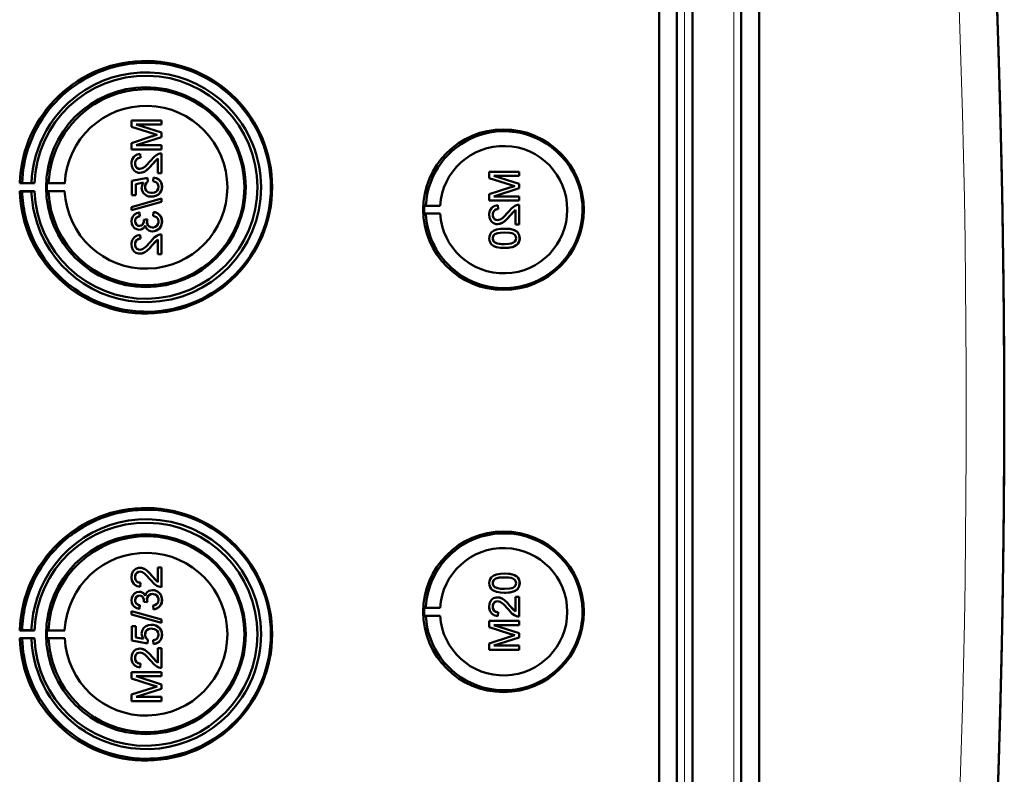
# Model space of a CAD drawing. Extents: x -2065 to 2446, y -2124 to 856.
# Tile 17 of 59: x 641 to 768, y -1603 to -1506. Entities that reach past the tile are written whole.
import ezdxf

# ---------------------------------------------------------------- set-up
doc = ezdxf.new("R2010")
doc.units = 0

msp = doc.modelspace()

# ---------------------------------------------------------------- linework, layer by layer
at = {"color": 7, "lineweight": 50}
for p, q in [((723.27, -1730.5), (723.27, -1382.47)), ((725.57, -1382.45), (725.57, -1730.51)), ((727.57, -1382.45), (727.57, -1730.51)), ((733.81, -1730.51), (733.81, -1382.45)), ((736.1, -1730.49), (736.1, -1382.48)), ((727.56, -1397.45), (727.56, -1710.24)), ((659.45, -1519.24), (655.59, -1519.24)), ((655.59, -1520.06), (655.59, -1519.24)), ((659.45, -1519.24), (659.45, -1519.24)), ((659.45, -1519.24), (659.45, -1519.78)), ((659.45, -1519.24), (659.45, -1519.78)), ((655.59, -1520.06), (658.3, -1520.92)), ((659.45, -1520.81), (656.19, -1519.78)), ((659.45, -1520.81), (656.19, -1519.78)), ((656.19, -1519.78), (659.45, -1519.78)), ((659.45, -1519.78), (659.45, -1519.78)), ((659.45, -1520.81), (659.45, -1520.81)), ((659.45, -1520.81), (659.45, -1521.37)), ((659.45, -1520.81), (659.45, -1521.37)), ((658.25, -1521.28), (655.59, -1522.14)), ((655.59, -1522.95), (655.59, -1522.14)), ((656.19, -1522.4), (659.45, -1521.37)), ((656.19, -1522.4), (659.45, -1521.37)), ((659.45, -1521.37), (659.45, -1521.37)), ((655.59, -1522.95), (659.45, -1522.95)), ((659.45, -1522.4), (656.19, -1522.4)), ((659.45, -1522.4), (659.45, -1522.4)), ((659.45, -1522.4), (659.45, -1522.95)), ((659.45, -1522.4), (659.45, -1522.95)), ((659.45, -1522.95), (659.45, -1522.95)), ((659.45, -1523.49), (659.45, -1523.49)), ((659.45, -1523.49), (659.45, -1526.01)), ((659.45, -1523.49), (659.45, -1526.01)), ((656.04, -1524.76), (656.05, -1524.76)), ((656.68, -1523.54), (656.69, -1523.54)), ((656.73, -1524.03), (656.68, -1523.54)), ((656.74, -1524.03), (656.69, -1523.54)), ((656.73, -1524.03), (656.74, -1524.03)), ((658.25, -1524.89), (658.95, -1524.13)), ((658.95, -1526.01), (658.95, -1524.12)), ((656.66, -1525.96), (656.67, -1525.96)), ((658.24, -1524.89), (658.25, -1524.89)), ((658.95, -1526.01), (659.45, -1526.01)), ((659.45, -1526.01), (659.45, -1526.01)), ((705.34, -1525.82), (701.48, -1525.82)), ((701.48, -1526.64), (701.48, -1525.82)), ((705.34, -1525.82), (705.34, -1525.82)), ((705.34, -1525.82), (705.34, -1526.36)), ((705.34, -1525.82), (705.34, -1526.36)), ((641.54, -1527.26), (641.24, -1527.31)), ((641.24, -1527.31), (643.12, -1527.31)), ((642.74, -1527.28), (641.54, -1527.26)), ((643.12, -1527.31), (642.74, -1527.28)), ((644.94, -1527.28), (644.73, -1527.31)), ((644.73, -1527.31), (647.01, -1527.31)), ((647.01, -1527.31), (644.94, -1527.28)), ((657.62, -1526.6), (655.64, -1527)), ((655.64, -1528.82), (655.64, -1527)), ((656.14, -1527.4), (657.14, -1527.2)), ((656.15, -1527.4), (657.14, -1527.2)), ((657.62, -1526.6), (657.63, -1526.6)), ((657.67, -1527.09), (657.62, -1526.6)), ((657.68, -1527.09), (657.63, -1526.6)), ((657.67, -1527.09), (657.68, -1527.09)), ((658.41, -1526.55), (658.36, -1527.05)), ((658.41, -1526.55), (658.42, -1526.55)), ((701.48, -1526.64), (704.19, -1527.5)), ((705.34, -1527.39), (702.08, -1526.36)), ((705.34, -1527.39), (702.08, -1526.36)), ((702.08, -1526.36), (705.34, -1526.36)), ((705.34, -1526.36), (705.34, -1526.36)), ((641.54, -1528.36), (641.24, -1528.31)), ((641.24, -1528.31), (643.12, -1528.31)), ((642.74, -1528.34), (641.54, -1528.36)), ((643.12, -1528.31), (642.74, -1528.34)), ((644.94, -1528.34), (644.73, -1528.31)), ((644.73, -1528.31), (647.01, -1528.31)), ((647.01, -1528.31), (644.94, -1528.34)), ((656.14, -1527.4), (656.15, -1527.4)), ((656.14, -1527.4), (656.14, -1528.82)), ((656.15, -1527.4), (656.15, -1528.82)), ((657.32, -1527.75), (657.33, -1527.75)), ((659.49, -1527.75), (659.5, -1527.75)), ((704.14, -1527.86), (701.48, -1528.72)), ((702.08, -1528.98), (705.34, -1527.95)), ((702.08, -1528.98), (705.34, -1527.95)), ((705.34, -1527.39), (705.34, -1527.39)), ((705.34, -1527.39), (705.34, -1527.95)), ((705.34, -1527.39), (705.34, -1527.95)), ((705.34, -1527.95), (705.34, -1527.95)), ((659.45, -1529.27), (655.59, -1530.35)), ((655.59, -1530.76), (659.45, -1529.68)), ((655.6, -1530.76), (659.45, -1529.68)), ((655.64, -1528.82), (656.14, -1528.82)), ((656.14, -1528.82), (656.15, -1528.82)), ((658.12, -1529.02), (658.13, -1529.02)), ((659.03, -1528.73), (659.04, -1528.73)), ((659.45, -1529.27), (659.45, -1529.27)), ((659.45, -1529.27), (659.45, -1529.68)), ((659.45, -1529.27), (659.45, -1529.68)), ((659.45, -1529.68), (659.45, -1529.68)), ((701.48, -1529.53), (701.48, -1528.72)), ((701.48, -1529.53), (705.34, -1529.53)), ((705.34, -1528.98), (702.08, -1528.98)), ((705.34, -1528.98), (705.34, -1528.98)), ((705.34, -1528.98), (705.34, -1529.53)), ((705.34, -1528.98), (705.34, -1529.53)), ((705.34, -1529.53), (705.34, -1529.53)), ((655.59, -1530.76), (655.59, -1530.35)), ((655.59, -1530.76), (655.6, -1530.76)), ((656.58, -1531.05), (656.59, -1531.05)), ((656.63, -1531.54), (656.58, -1531.05)), ((656.64, -1531.54), (656.59, -1531.05)), ((658.41, -1531), (658.36, -1531.49)), ((658.41, -1531), (658.42, -1531)), ((693.14, -1530.19), (693.34, -1530.16)), ((693.14, -1530.19), (695.18, -1530.19)), ((693.34, -1530.16), (695.18, -1530.19)), ((702.57, -1530.12), (702.58, -1530.12)), ((702.62, -1530.61), (702.57, -1530.12)), ((702.63, -1530.61), (702.58, -1530.12)), ((702.62, -1530.61), (702.63, -1530.61)), ((704.13, -1531.47), (704.84, -1530.71)), ((704.84, -1532.59), (704.84, -1530.7)), ((705.34, -1530.07), (705.34, -1530.07)), ((705.34, -1530.07), (705.34, -1532.59)), ((705.34, -1530.07), (705.34, -1532.59)), ((656.04, -1532.19), (656.05, -1532.19)), ((656.63, -1531.54), (656.64, -1531.54)), ((657.62, -1531.93), (657.17, -1531.98)), ((657.17, -1531.98), (657.18, -1532.05)), ((657.57, -1532.25), (657.57, -1532.25)), ((657.62, -1531.93), (657.63, -1531.93)), ((659.49, -1532.19), (659.5, -1532.19)), ((693.14, -1531.19), (693.34, -1531.22)), ((693.14, -1531.19), (695.18, -1531.19)), ((693.34, -1531.22), (695.18, -1531.19)), ((701.93, -1531.34), (701.94, -1531.34)), ((704.13, -1531.47), (704.13, -1531.47)), ((656.57, -1533.27), (656.58, -1533.27)), ((658.29, -1533.47), (658.29, -1533.47)), ((702.55, -1532.54), (702.55, -1532.54)), ((703.44, -1533.13), (703.44, -1533.13)), ((704.84, -1532.59), (705.34, -1532.59)), ((705.01, -1533.51), (705.02, -1533.51)), ((705.34, -1532.59), (705.34, -1532.59)), ((656.68, -1533.91), (656.69, -1533.91)), ((656.73, -1534.4), (656.68, -1533.91)), ((656.74, -1534.4), (656.69, -1533.91)), ((656.73, -1534.4), (656.74, -1534.4)), ((658.25, -1535.26), (658.95, -1534.5)), ((658.95, -1536.38), (658.95, -1534.5)), ((659.45, -1533.86), (659.45, -1533.86)), ((659.45, -1533.86), (659.45, -1536.38)), ((659.45, -1533.86), (659.45, -1536.38)), ((701.93, -1534.36), (701.94, -1534.36)), ((702.19, -1533.85), (702.2, -1533.85)), ((705.38, -1534.37), (705.39, -1534.37)), ((656.04, -1535.13), (656.05, -1535.13)), ((658.24, -1535.26), (658.25, -1535.26)), ((703.44, -1535.6), (703.44, -1535.6)), ((656.66, -1536.33), (656.67, -1536.33)), ((658.95, -1536.38), (659.45, -1536.38)), ((659.45, -1536.38), (659.45, -1536.38)), ((656.04, -1577.83), (656.05, -1577.83)), ((656.66, -1576.64), (656.67, -1576.64)), ((658.24, -1577.7), (658.25, -1577.7)), ((658.25, -1577.7), (658.95, -1578.47)), ((658.95, -1576.59), (659.45, -1576.59)), ((658.95, -1578.47), (658.95, -1576.59)), ((659.45, -1576.59), (659.45, -1579.11)), ((659.45, -1576.59), (659.45, -1579.11)), ((659.45, -1576.59), (659.45, -1576.59)), ((703.44, -1577.37), (703.44, -1577.37)), ((656.73, -1578.56), (656.68, -1579.06)), ((656.68, -1579.06), (656.69, -1579.06)), ((656.74, -1578.56), (656.69, -1579.06)), ((656.73, -1578.56), (656.74, -1578.56)), ((659.45, -1579.11), (659.45, -1579.11)), ((701.93, -1578.61), (701.94, -1578.61)), ((705.38, -1578.6), (705.39, -1578.6)), ((656.57, -1579.7), (656.58, -1579.7)), ((658.29, -1579.5), (658.29, -1579.5)), ((702.19, -1579.12), (702.2, -1579.12)), ((703.44, -1579.84), (703.44, -1579.84)), ((705.01, -1579.46), (705.02, -1579.46)), ((656.04, -1580.78), (656.05, -1580.78)), ((656.63, -1581.43), (656.58, -1581.92)), ((656.64, -1581.43), (656.59, -1581.92)), ((656.63, -1581.43), (656.64, -1581.43)), ((657.17, -1580.99), (657.18, -1580.91)), ((657.62, -1581.04), (657.17, -1580.99)), ((657.57, -1580.72), (657.57, -1580.72)), ((657.62, -1581.04), (657.63, -1581.04)), ((658.41, -1581.97), (658.36, -1581.48)), ((659.49, -1580.77), (659.5, -1580.77)), ((701.93, -1581.62), (701.94, -1581.62)), ((702.55, -1580.43), (702.55, -1580.43)), ((704.13, -1581.5), (704.84, -1582.26)), ((704.13, -1581.5), (704.13, -1581.5)), ((704.84, -1580.38), (705.34, -1580.38)), ((704.84, -1582.26), (704.84, -1580.38)), ((705.34, -1580.38), (705.34, -1582.9)), ((705.34, -1580.38), (705.34, -1582.9)), ((705.34, -1580.38), (705.34, -1580.38)), ((655.59, -1582.2), (659.45, -1583.29)), ((655.59, -1582.61), (655.59, -1582.2)), ((655.59, -1582.2), (655.6, -1582.2)), ((659.45, -1583.7), (655.59, -1582.61)), ((655.6, -1582.2), (659.45, -1583.29)), ((656.58, -1581.92), (656.59, -1581.92)), ((658.41, -1581.97), (658.42, -1581.97)), ((693.14, -1581.78), (693.34, -1581.75)), ((693.14, -1581.78), (695.18, -1581.78)), ((693.14, -1582.78), (693.34, -1582.81)), ((693.14, -1582.78), (695.18, -1582.78)), ((693.34, -1581.75), (695.18, -1581.78)), ((693.34, -1582.81), (695.18, -1582.78)), ((702.62, -1582.35), (702.57, -1582.85)), ((702.57, -1582.85), (702.58, -1582.85)), ((702.63, -1582.35), (702.58, -1582.85)), ((702.62, -1582.35), (702.63, -1582.35)), ((705.34, -1582.9), (705.34, -1582.9)), ((655.64, -1584.14), (656.14, -1584.14)), ((655.64, -1585.97), (655.64, -1584.14)), ((656.14, -1584.14), (656.14, -1585.57)), ((656.14, -1584.14), (656.15, -1584.14)), ((656.15, -1584.14), (656.15, -1585.57)), ((658.12, -1583.95), (658.13, -1583.95)), ((659.45, -1583.29), (659.45, -1583.7)), ((659.45, -1583.29), (659.45, -1583.7)), ((659.45, -1583.29), (659.45, -1583.29)), ((659.45, -1583.7), (659.45, -1583.7)), ((701.48, -1583.44), (705.34, -1583.44)), ((701.48, -1584.25), (701.48, -1583.44)), ((702.08, -1583.98), (705.34, -1585.01)), ((702.08, -1583.98), (705.34, -1585.01)), ((705.34, -1583.98), (702.08, -1583.98)), ((705.34, -1583.44), (705.34, -1583.98)), ((705.34, -1583.44), (705.34, -1583.98)), ((705.34, -1583.44), (705.34, -1583.44)), ((705.34, -1583.98), (705.34, -1583.98)), ((641.54, -1584.61), (641.24, -1584.66)), ((641.24, -1584.66), (643.12, -1584.66)), ((642.74, -1584.63), (641.54, -1584.61)), ((643.12, -1584.66), (642.74, -1584.63)), ((644.94, -1584.62), (644.73, -1584.66)), ((644.73, -1584.66), (647.01, -1584.66)), ((647.01, -1584.66), (644.94, -1584.62)), ((657.32, -1585.21), (657.33, -1585.21)), ((659.03, -1584.24), (659.04, -1584.24)), ((659.49, -1585.22), (659.5, -1585.22)), ((704.14, -1585.1), (701.48, -1584.25)), ((705.34, -1585.01), (705.34, -1585.58)), ((705.34, -1585.01), (705.34, -1585.58)), ((705.34, -1585.01), (705.34, -1585.01)), ((641.54, -1585.7), (641.24, -1585.66)), ((641.24, -1585.66), (643.12, -1585.66)), ((642.74, -1585.68), (641.54, -1585.7)), ((643.12, -1585.66), (642.74, -1585.68)), ((644.94, -1585.69), (644.73, -1585.66)), ((644.73, -1585.66), (647.01, -1585.66)), ((647.01, -1585.66), (644.94, -1585.69)), ((657.62, -1586.37), (655.64, -1585.97)), ((656.14, -1585.57), (657.14, -1585.76)), ((656.14, -1585.57), (656.15, -1585.57)), ((656.15, -1585.57), (657.14, -1585.76)), ((657.67, -1585.87), (657.62, -1586.37)), ((657.62, -1586.37), (657.63, -1586.37)), ((657.68, -1585.87), (657.63, -1586.37)), ((657.67, -1585.87), (657.68, -1585.87)), ((658.41, -1586.42), (658.36, -1585.92)), ((658.41, -1586.42), (658.42, -1586.42)), ((701.48, -1586.33), (704.19, -1585.47)), ((701.48, -1587.15), (701.48, -1586.33)), ((705.34, -1585.58), (702.08, -1586.6)), ((705.34, -1585.58), (702.08, -1586.6)), ((702.08, -1586.6), (705.34, -1586.6)), ((705.34, -1585.58), (705.34, -1585.58)), ((705.34, -1586.6), (705.34, -1587.15)), ((705.34, -1586.6), (705.34, -1587.15)), ((705.34, -1586.6), (705.34, -1586.6)), ((656.66, -1587.01), (656.67, -1587.01)), ((658.95, -1588.84), (658.95, -1586.96)), ((658.95, -1586.96), (659.45, -1586.96)), ((659.45, -1586.96), (659.45, -1589.48)), ((659.45, -1586.96), (659.45, -1589.48)), ((659.45, -1586.96), (659.45, -1586.96)), ((705.34, -1587.15), (701.48, -1587.15)), ((705.34, -1587.15), (705.34, -1587.15)), ((656.04, -1588.2), (656.05, -1588.2)), ((656.73, -1588.93), (656.68, -1589.43)), ((656.74, -1588.93), (656.69, -1589.43)), ((656.73, -1588.93), (656.74, -1588.93)), ((658.24, -1588.08), (658.25, -1588.08)), ((658.25, -1588.08), (658.95, -1588.84)), ((655.59, -1590.02), (659.45, -1590.02)), ((655.59, -1590.83), (655.59, -1590.02)), ((656.68, -1589.43), (656.69, -1589.43)), ((659.45, -1589.48), (659.45, -1589.48)), ((659.45, -1590.02), (659.45, -1590.56)), ((659.45, -1590.02), (659.45, -1590.56)), ((659.45, -1590.02), (659.45, -1590.02)), ((658.25, -1591.68), (655.59, -1590.83)), ((656.19, -1590.56), (659.45, -1591.59)), ((656.19, -1590.56), (659.45, -1591.59)), ((659.45, -1590.56), (656.19, -1590.56)), ((659.45, -1590.56), (659.45, -1590.56)), ((659.45, -1591.59), (659.45, -1592.16)), ((659.45, -1591.59), (659.45, -1592.16)), ((659.45, -1591.59), (659.45, -1591.59)), ((655.59, -1592.91), (658.3, -1592.05)), ((655.59, -1593.73), (655.59, -1592.91)), ((659.45, -1592.16), (656.19, -1593.18)), ((659.45, -1592.16), (656.19, -1593.18)), ((659.45, -1592.16), (659.45, -1592.16)), ((659.45, -1593.73), (655.59, -1593.73)), ((656.19, -1593.18), (659.45, -1593.18)), ((659.45, -1593.18), (659.45, -1593.73)), ((659.45, -1593.18), (659.45, -1593.73)), ((659.45, -1593.18), (659.45, -1593.18)), ((659.45, -1593.73), (659.45, -1593.73))]:
    msp.add_line(p, q, dxfattribs=at)
at = {"color": 7, "lineweight": 18}
for p, q in [((726.53, -1382.45), (726.53, -1730.51)), ((732.85, -1730.51), (732.85, -1382.45))]:
    msp.add_line(p, q, dxfattribs=at)
at = {"color": 7, "lineweight": 50}
for points in [[(656.68, -1523.54), (656.32, -1523.61), (656, -1523.79), (655.86, -1523.92), (655.68, -1524.24), (655.6, -1524.6), (655.59, -1524.77)], [(655.59, -1524.77), (655.63, -1525.13), (655.76, -1525.46), (655.93, -1525.67), (656.15, -1525.83), (656.49, -1525.95), (656.66, -1525.96)], [(656.04, -1524.76), (656.1, -1524.43), (656.22, -1524.24), (656.4, -1524.1), (656.62, -1524.04), (656.73, -1524.03)], [(656.66, -1525.46), (656.46, -1525.43), (656.27, -1525.32), (656.14, -1525.16), (656.06, -1524.97), (656.04, -1524.76)], [(656.05, -1524.76), (656.07, -1524.54), (656.13, -1524.37), (656.3, -1524.17), (656.55, -1524.05), (656.74, -1524.03)], [(656.67, -1525.46), (656.47, -1525.43), (656.32, -1525.35), (656.18, -1525.22), (656.1, -1525.07), (656.05, -1524.76)], [(658.01, -1524.43), (657.42, -1525.07), (657.29, -1525.19), (657, -1525.38), (656.66, -1525.46)], [(659.1, -1523.54), (658.84, -1523.66), (658.49, -1523.9), (658.01, -1524.43)], [(658.24, -1524.89), (658.64, -1524.41), (658.95, -1524.12)], [(656.66, -1525.96), (656.85, -1525.94), (657.23, -1525.82), (657.56, -1525.6), (657.85, -1525.33), (658.24, -1524.89)], [(656.67, -1525.96), (656.95, -1525.92), (657.29, -1525.79), (657.55, -1525.61), (657.96, -1525.21), (658.25, -1524.89)], [(657.14, -1527.2), (656.98, -1527.46), (656.89, -1527.74), (656.88, -1527.89)], [(657.32, -1527.75), (657.37, -1527.45), (657.49, -1527.25), (657.67, -1527.09)], [(657.33, -1527.75), (657.34, -1527.6), (657.46, -1527.31), (657.68, -1527.09)], [(658.36, -1527.05), (658.57, -1527.1), (658.77, -1527.19), (658.86, -1527.26), (659.02, -1527.54), (659.05, -1527.75)], [(659.49, -1527.75), (659.49, -1527.57), (659.39, -1527.22), (659.31, -1527.06), (659.07, -1526.8), (658.75, -1526.63), (658.41, -1526.55)], [(659.5, -1527.75), (659.46, -1527.39), (659.31, -1527.05), (659.04, -1526.77), (658.81, -1526.65), (658.42, -1526.55)], [(656.88, -1527.89), (656.94, -1528.26), (657.13, -1528.59), (657.41, -1528.83), (657.76, -1528.98), (658.12, -1529.02)], [(658.15, -1528.53), (657.9, -1528.5), (657.77, -1528.47), (657.55, -1528.33), (657.46, -1528.24), (657.35, -1528), (657.32, -1527.75)], [(659.05, -1527.75), (659.01, -1528.02), (658.88, -1528.25), (658.78, -1528.34), (658.54, -1528.47), (658.28, -1528.52), (658.15, -1528.53)], [(659.03, -1528.73), (659.27, -1528.49), (659.38, -1528.29), (659.46, -1528.08), (659.49, -1527.75)], [(659.04, -1528.73), (659.2, -1528.58), (659.34, -1528.4), (659.43, -1528.19), (659.49, -1527.97), (659.5, -1527.75)], [(658.12, -1529.02), (658.41, -1529), (658.78, -1528.88), (659.03, -1528.73)], [(658.13, -1529.02), (658.33, -1529.01), (658.7, -1528.92), (659.04, -1528.73)], [(656.58, -1531.05), (656.27, -1531.14), (655.98, -1531.3), (655.76, -1531.55), (655.63, -1531.85), (655.59, -1532.17)], [(659.49, -1532.19), (659.45, -1531.84), (659.3, -1531.51), (659.06, -1531.25), (658.91, -1531.15), (658.58, -1531.02), (658.41, -1531)], [(659.5, -1532.19), (659.46, -1531.85), (659.37, -1531.62), (659.23, -1531.4), (658.96, -1531.17), (658.62, -1531.03), (658.42, -1531)], [(702.57, -1530.12), (702.21, -1530.19), (701.89, -1530.37), (701.75, -1530.5), (701.57, -1530.82), (701.49, -1531.18), (701.48, -1531.35)], [(701.93, -1531.34), (701.99, -1531.01), (702.11, -1530.82), (702.29, -1530.68), (702.51, -1530.62), (702.62, -1530.61)], [(701.94, -1531.34), (701.96, -1531.12), (702.02, -1530.95), (702.19, -1530.75), (702.44, -1530.63), (702.63, -1530.61)], [(703.89, -1531.01), (703.31, -1531.65), (703.18, -1531.77), (702.89, -1531.96), (702.55, -1532.04)], [(704.99, -1530.12), (704.73, -1530.24), (704.38, -1530.48), (703.89, -1531.01)], [(704.13, -1531.47), (704.53, -1530.99), (704.84, -1530.7)], [(655.59, -1532.17), (655.64, -1532.5), (655.76, -1532.8), (655.97, -1533.05), (656.26, -1533.21), (656.57, -1533.27)], [(656.04, -1532.19), (656.06, -1532), (656.2, -1531.74), (656.36, -1531.63), (656.63, -1531.54)], [(656.59, -1532.77), (656.41, -1532.75), (656.25, -1532.66), (656.09, -1532.45), (656.04, -1532.19)], [(656.05, -1532.19), (656.07, -1532), (656.14, -1531.83), (656.27, -1531.69), (656.43, -1531.6), (656.64, -1531.54)], [(656.6, -1532.77), (656.42, -1532.75), (656.21, -1532.61), (656.08, -1532.4), (656.05, -1532.19)], [(657.18, -1532.05), (657.16, -1532.26), (657.04, -1532.55), (656.89, -1532.7), (656.79, -1532.74), (656.59, -1532.77)], [(658.28, -1532.97), (658.06, -1532.94), (657.85, -1532.84), (657.77, -1532.77), (657.63, -1532.58), (657.57, -1532.36), (657.57, -1532.25)], [(658.29, -1532.97), (658.06, -1532.94), (657.89, -1532.86), (657.69, -1532.67), (657.59, -1532.39), (657.57, -1532.25)], [(659.05, -1532.21), (659.04, -1532.33), (658.98, -1532.57), (658.83, -1532.76), (658.63, -1532.9), (658.4, -1532.97), (658.28, -1532.97)], [(658.29, -1533.47), (658.48, -1533.45), (658.85, -1533.33), (659.16, -1533.09), (659.38, -1532.76), (659.48, -1532.38), (659.49, -1532.19)], [(658.29, -1533.47), (658.68, -1533.41), (658.91, -1533.3), (659.12, -1533.14), (659.29, -1532.94), (659.45, -1532.58), (659.5, -1532.19)], [(658.36, -1531.49), (658.57, -1531.55), (658.77, -1531.65), (658.99, -1531.89), (659.05, -1532.21)], [(701.48, -1531.35), (701.52, -1531.71), (701.65, -1532.04), (701.82, -1532.25), (702.04, -1532.41), (702.38, -1532.53), (702.55, -1532.54)], [(702.55, -1532.04), (702.34, -1532.01), (702.16, -1531.9), (702.03, -1531.74), (701.95, -1531.55), (701.93, -1531.34)], [(702.56, -1532.04), (702.36, -1532.01), (702.21, -1531.93), (702.07, -1531.8), (701.99, -1531.65), (701.94, -1531.34)], [(702.55, -1532.54), (702.84, -1532.5), (703.18, -1532.37), (703.44, -1532.19), (703.85, -1531.79), (704.13, -1531.47)], [(702.55, -1532.54), (702.74, -1532.52), (703.12, -1532.4), (703.45, -1532.18), (703.74, -1531.91), (704.13, -1531.47)], [(656.57, -1533.27), (656.77, -1533.25), (656.95, -1533.17), (657.11, -1533.06), (657.29, -1532.83), (657.34, -1532.74)], [(656.58, -1533.27), (656.77, -1533.25), (656.96, -1533.18), (657.12, -1533.06), (657.25, -1532.91), (657.34, -1532.75)], [(657.34, -1532.74), (657.43, -1532.99), (657.58, -1533.2), (657.79, -1533.35), (658.03, -1533.44), (658.29, -1533.47)], [(703.44, -1533.13), (702.91, -1533.16), (702.4, -1533.25), (702.03, -1533.4), (701.92, -1533.47), (701.73, -1533.64), (701.58, -1533.86), (701.51, -1534.12), (701.48, -1534.37)], [(702.19, -1533.85), (702.54, -1533.71), (702.91, -1533.65), (703.43, -1533.62)], [(702.2, -1533.85), (702.6, -1533.7), (702.93, -1533.65), (703.44, -1533.62)], [(703.43, -1533.62), (704.09, -1533.66), (704.36, -1533.71), (704.5, -1533.76), (704.77, -1533.94), (704.91, -1534.18), (704.94, -1534.37)], [(705.01, -1533.51), (704.73, -1533.34), (704.25, -1533.2), (703.6, -1533.13), (703.44, -1533.13)], [(705.02, -1533.51), (704.59, -1533.29), (704.11, -1533.17), (703.44, -1533.13)], [(705.38, -1534.37), (705.33, -1533.98), (705.21, -1533.72), (705.01, -1533.51)], [(705.39, -1534.37), (705.34, -1533.98), (705.16, -1533.64), (705.02, -1533.51)], [(656.68, -1533.91), (656.32, -1533.99), (656, -1534.16), (655.86, -1534.29), (655.68, -1534.61), (655.6, -1534.97), (655.59, -1535.15)], [(656.04, -1535.13), (656.1, -1534.8), (656.22, -1534.61), (656.4, -1534.47), (656.62, -1534.41), (656.73, -1534.4)], [(656.05, -1535.13), (656.07, -1534.91), (656.13, -1534.74), (656.3, -1534.54), (656.55, -1534.43), (656.74, -1534.4)], [(658.01, -1534.8), (657.42, -1535.44), (657.29, -1535.56), (657, -1535.75), (656.66, -1535.84)], [(659.1, -1533.91), (658.84, -1534.03), (658.49, -1534.28), (658.01, -1534.8)], [(658.24, -1535.26), (658.64, -1534.78), (658.95, -1534.5)], [(701.48, -1534.37), (701.51, -1534.63), (701.59, -1534.88), (701.73, -1535.1), (701.93, -1535.27), (702.09, -1535.36), (702.42, -1535.48), (702.93, -1535.58), (703.44, -1535.6)], [(701.93, -1534.36), (701.94, -1534.24), (702.03, -1534.02), (702.19, -1533.85)], [(703.43, -1535.11), (703.06, -1535.1), (702.75, -1535.07), (702.47, -1535.01), (702.33, -1534.96), (702.08, -1534.76), (701.94, -1534.51), (701.93, -1534.36)], [(701.94, -1534.36), (701.96, -1534.18), (702.11, -1533.93), (702.2, -1533.85)], [(703.44, -1535.11), (702.88, -1535.08), (702.51, -1535.02), (702.33, -1534.95), (702.17, -1534.85), (702.04, -1534.71), (701.94, -1534.45), (701.94, -1534.36)], [(704.94, -1534.37), (704.91, -1534.55), (704.77, -1534.78), (704.52, -1534.96), (704.31, -1535.03), (703.99, -1535.08), (703.43, -1535.11)], [(703.44, -1535.6), (703.94, -1535.58), (704.12, -1535.56), (704.61, -1535.44), (704.96, -1535.26), (705.21, -1535.01), (705.36, -1534.67), (705.39, -1534.37)], [(703.44, -1535.6), (703.96, -1535.58), (704.47, -1535.48), (704.72, -1535.39), (704.95, -1535.26), (705.14, -1535.09), (705.29, -1534.87), (705.36, -1534.61), (705.38, -1534.37)], [(655.59, -1535.15), (655.63, -1535.5), (655.76, -1535.83), (655.93, -1536.04), (656.15, -1536.21), (656.49, -1536.32), (656.66, -1536.33)], [(656.66, -1535.84), (656.46, -1535.8), (656.27, -1535.7), (656.14, -1535.53), (656.06, -1535.34), (656.04, -1535.13)], [(656.67, -1535.84), (656.47, -1535.8), (656.32, -1535.72), (656.18, -1535.59), (656.1, -1535.44), (656.05, -1535.13)], [(656.66, -1536.33), (656.85, -1536.31), (657.23, -1536.19), (657.56, -1535.97), (657.85, -1535.7), (658.24, -1535.26)], [(656.67, -1536.33), (656.95, -1536.3), (657.29, -1536.16), (657.55, -1535.98), (657.96, -1535.58), (658.25, -1535.26)], [(655.59, -1577.82), (655.63, -1577.47), (655.76, -1577.13), (655.93, -1576.92), (656.15, -1576.76), (656.49, -1576.65), (656.66, -1576.64)], [(656.68, -1579.06), (656.32, -1578.98), (656, -1578.81), (655.86, -1578.68), (655.68, -1578.36), (655.6, -1578), (655.59, -1577.82)], [(656.66, -1577.13), (656.46, -1577.16), (656.27, -1577.27), (656.14, -1577.43), (656.06, -1577.63), (656.04, -1577.83)], [(656.04, -1577.83), (656.1, -1578.17), (656.22, -1578.36), (656.4, -1578.49), (656.62, -1578.56), (656.73, -1578.56)], [(656.67, -1577.13), (656.47, -1577.16), (656.32, -1577.24), (656.18, -1577.38), (656.1, -1577.53), (656.05, -1577.83)], [(656.05, -1577.83), (656.07, -1578.05), (656.13, -1578.22), (656.3, -1578.43), (656.55, -1578.54), (656.74, -1578.56)], [(656.66, -1576.64), (656.85, -1576.65), (657.23, -1576.78), (657.56, -1577), (657.85, -1577.27), (658.24, -1577.7)], [(658.01, -1578.17), (657.42, -1577.53), (657.29, -1577.4), (657, -1577.21), (656.66, -1577.13)], [(656.67, -1576.64), (656.95, -1576.67), (657.29, -1576.81), (657.55, -1576.99), (657.96, -1577.38), (658.25, -1577.7)], [(658.24, -1577.7), (658.64, -1578.19), (658.95, -1578.47)], [(701.48, -1578.6), (701.51, -1578.34), (701.59, -1578.09), (701.73, -1577.87), (701.93, -1577.69), (702.09, -1577.61), (702.42, -1577.48), (702.93, -1577.39), (703.44, -1577.37)], [(703.44, -1577.37), (703.94, -1577.39), (704.12, -1577.41), (704.61, -1577.53), (704.96, -1577.71), (705.21, -1577.96), (705.36, -1578.29), (705.39, -1578.6)], [(703.44, -1577.37), (703.96, -1577.39), (704.47, -1577.48), (704.72, -1577.57), (704.95, -1577.7), (705.14, -1577.88), (705.29, -1578.1), (705.36, -1578.35), (705.38, -1578.6)], [(659.1, -1579.05), (658.84, -1578.94), (658.49, -1578.69), (658.01, -1578.17)], [(703.44, -1579.84), (702.91, -1579.81), (702.4, -1579.72), (702.03, -1579.57), (701.92, -1579.5), (701.73, -1579.32), (701.58, -1579.1), (701.51, -1578.85), (701.48, -1578.6)], [(703.43, -1577.86), (703.06, -1577.87), (702.75, -1577.9), (702.47, -1577.96), (702.33, -1578.01), (702.08, -1578.2), (701.94, -1578.46), (701.93, -1578.61)], [(701.93, -1578.61), (701.94, -1578.73), (702.03, -1578.95), (702.19, -1579.12)], [(703.44, -1577.86), (702.88, -1577.89), (702.51, -1577.95), (702.33, -1578.01), (702.17, -1578.12), (702.04, -1578.26), (701.94, -1578.52), (701.94, -1578.61)], [(701.94, -1578.61), (701.96, -1578.78), (702.11, -1579.04), (702.2, -1579.12)], [(704.94, -1578.6), (704.91, -1578.42), (704.77, -1578.18), (704.52, -1578), (704.31, -1577.94), (703.99, -1577.89), (703.43, -1577.86)], [(703.43, -1579.34), (704.09, -1579.31), (704.36, -1579.25), (704.5, -1579.21), (704.77, -1579.03), (704.91, -1578.79), (704.94, -1578.6)], [(705.38, -1578.6), (705.33, -1578.98), (705.21, -1579.25), (705.01, -1579.46)], [(705.39, -1578.6), (705.34, -1578.98), (705.16, -1579.33), (705.02, -1579.46)], [(655.59, -1580.79), (655.64, -1580.47), (655.76, -1580.17), (655.97, -1579.92), (656.26, -1579.75), (656.57, -1579.7)], [(656.59, -1580.19), (656.41, -1580.22), (656.25, -1580.3), (656.09, -1580.52), (656.04, -1580.78)], [(656.6, -1580.19), (656.42, -1580.22), (656.21, -1580.35), (656.08, -1580.56), (656.05, -1580.78)], [(656.57, -1579.7), (656.77, -1579.72), (656.95, -1579.79), (657.11, -1579.91), (657.29, -1580.14), (657.34, -1580.22)], [(656.58, -1579.7), (656.77, -1579.72), (656.96, -1579.79), (657.12, -1579.9), (657.25, -1580.05), (657.34, -1580.21)], [(657.18, -1580.91), (657.16, -1580.71), (657.04, -1580.42), (656.89, -1580.27), (656.79, -1580.22), (656.59, -1580.19)], [(657.34, -1580.22), (657.43, -1579.98), (657.58, -1579.77), (657.79, -1579.61), (658.03, -1579.53), (658.29, -1579.5)], [(658.29, -1579.99), (658.06, -1580.03), (657.89, -1580.11), (657.69, -1580.3), (657.59, -1580.57), (657.57, -1580.72)], [(658.28, -1579.99), (658.06, -1580.03), (657.85, -1580.13), (657.77, -1580.2), (657.63, -1580.39), (657.57, -1580.61), (657.57, -1580.72)], [(659.05, -1580.75), (659.04, -1580.63), (658.98, -1580.4), (658.83, -1580.2), (658.63, -1580.07), (658.4, -1580), (658.28, -1579.99)], [(658.29, -1579.5), (658.68, -1579.56), (658.91, -1579.67), (659.12, -1579.83), (659.29, -1580.02), (659.45, -1580.38), (659.5, -1580.77)], [(658.29, -1579.5), (658.48, -1579.51), (658.85, -1579.64), (659.16, -1579.88), (659.38, -1580.21), (659.48, -1580.58), (659.49, -1580.77)], [(702.19, -1579.12), (702.54, -1579.26), (702.91, -1579.32), (703.43, -1579.34)], [(702.2, -1579.12), (702.6, -1579.27), (702.93, -1579.32), (703.44, -1579.34)], [(705.02, -1579.46), (704.59, -1579.68), (704.11, -1579.79), (703.44, -1579.84)], [(705.01, -1579.46), (704.73, -1579.62), (704.25, -1579.77), (703.6, -1579.83), (703.44, -1579.84)], [(656.58, -1581.92), (656.27, -1581.83), (655.98, -1581.66), (655.76, -1581.42), (655.63, -1581.11), (655.59, -1580.79)], [(656.04, -1580.78), (656.06, -1580.97), (656.2, -1581.22), (656.36, -1581.34), (656.63, -1581.43)], [(656.05, -1580.78), (656.07, -1580.97), (656.14, -1581.14), (656.27, -1581.28), (656.43, -1581.37), (656.64, -1581.43)], [(658.36, -1581.48), (658.57, -1581.42), (658.77, -1581.32), (658.99, -1581.07), (659.05, -1580.75)], [(659.49, -1580.77), (659.45, -1581.13), (659.3, -1581.45), (659.06, -1581.72), (658.91, -1581.82), (658.58, -1581.94), (658.41, -1581.97)], [(659.5, -1580.77), (659.46, -1581.12), (659.37, -1581.35), (659.23, -1581.56), (658.96, -1581.79), (658.62, -1581.94), (658.42, -1581.97)], [(701.48, -1581.61), (701.52, -1581.26), (701.65, -1580.93), (701.82, -1580.72), (702.04, -1580.55), (702.38, -1580.44), (702.55, -1580.43)], [(702.57, -1582.85), (702.21, -1582.77), (701.89, -1582.6), (701.75, -1582.47), (701.57, -1582.15), (701.49, -1581.79), (701.48, -1581.61)], [(702.55, -1580.92), (702.34, -1580.96), (702.16, -1581.06), (702.03, -1581.22), (701.95, -1581.42), (701.93, -1581.62)], [(701.93, -1581.62), (701.99, -1581.96), (702.11, -1582.15), (702.29, -1582.29), (702.51, -1582.35), (702.62, -1582.35)], [(702.56, -1580.92), (702.36, -1580.96), (702.21, -1581.04), (702.07, -1581.17), (701.99, -1581.32), (701.94, -1581.62)], [(701.94, -1581.62), (701.96, -1581.85), (702.02, -1582.02), (702.19, -1582.22), (702.44, -1582.33), (702.63, -1582.35)], [(702.55, -1580.43), (702.84, -1580.46), (703.18, -1580.6), (703.44, -1580.78), (703.85, -1581.18), (704.13, -1581.5)], [(702.55, -1580.43), (702.74, -1580.44), (703.12, -1580.57), (703.45, -1580.79), (703.74, -1581.06), (704.13, -1581.5)], [(703.89, -1581.96), (703.31, -1581.32), (703.18, -1581.2), (702.89, -1581), (702.55, -1580.92)], [(704.13, -1581.5), (704.53, -1581.98), (704.84, -1582.26)], [(704.99, -1582.85), (704.73, -1582.73), (704.38, -1582.48), (703.89, -1581.96)], [(656.88, -1585.08), (656.94, -1584.71), (657.13, -1584.38), (657.41, -1584.13), (657.76, -1583.99), (658.12, -1583.95)], [(658.12, -1583.95), (658.41, -1583.97), (658.78, -1584.09), (659.03, -1584.24)], [(658.13, -1583.95), (658.33, -1583.96), (658.7, -1584.05), (659.04, -1584.24)], [(657.14, -1585.76), (656.98, -1585.51), (656.89, -1585.22), (656.88, -1585.08)], [(658.15, -1584.44), (657.9, -1584.47), (657.77, -1584.5), (657.55, -1584.63), (657.46, -1584.73), (657.35, -1584.96), (657.32, -1585.21)], [(657.32, -1585.21), (657.37, -1585.52), (657.49, -1585.72), (657.67, -1585.87)], [(658.16, -1584.44), (657.91, -1584.47), (657.65, -1584.57), (657.44, -1584.77), (657.36, -1584.96), (657.33, -1585.21)], [(657.33, -1585.21), (657.34, -1585.37), (657.46, -1585.66), (657.68, -1585.87)], [(659.05, -1585.22), (659.01, -1584.95), (658.88, -1584.72), (658.78, -1584.63), (658.54, -1584.5), (658.28, -1584.45), (658.15, -1584.44)], [(658.36, -1585.92), (658.57, -1585.87), (658.77, -1585.78), (658.86, -1585.71), (659.02, -1585.43), (659.05, -1585.22)], [(659.49, -1585.22), (659.49, -1585.4), (659.39, -1585.74), (659.31, -1585.9), (659.07, -1586.17), (658.75, -1586.34), (658.41, -1586.42)], [(659.5, -1585.22), (659.46, -1585.57), (659.31, -1585.92), (659.04, -1586.19), (658.81, -1586.32), (658.42, -1586.42)], [(659.03, -1584.24), (659.27, -1584.48), (659.38, -1584.67), (659.46, -1584.89), (659.49, -1585.22)], [(659.04, -1584.24), (659.2, -1584.39), (659.34, -1584.57), (659.43, -1584.78), (659.49, -1585), (659.5, -1585.22)], [(655.59, -1588.19), (655.63, -1587.84), (655.76, -1587.51), (655.93, -1587.29), (656.15, -1587.13), (656.49, -1587.02), (656.66, -1587.01)], [(656.66, -1587.5), (656.46, -1587.54), (656.27, -1587.64), (656.14, -1587.8), (656.06, -1588), (656.04, -1588.2)], [(656.67, -1587.5), (656.47, -1587.54), (656.32, -1587.61), (656.18, -1587.75), (656.1, -1587.9), (656.05, -1588.2)], [(656.66, -1587.01), (656.85, -1587.02), (657.23, -1587.15), (657.56, -1587.37), (657.85, -1587.64), (658.24, -1588.08)], [(658.01, -1588.54), (657.42, -1587.9), (657.29, -1587.78), (657, -1587.58), (656.66, -1587.5)], [(656.67, -1587.01), (656.95, -1587.04), (657.29, -1587.18), (657.55, -1587.36), (657.96, -1587.76), (658.25, -1588.08)], [(656.68, -1589.43), (656.32, -1589.35), (656, -1589.18), (655.86, -1589.05), (655.68, -1588.73), (655.6, -1588.37), (655.59, -1588.19)], [(656.04, -1588.2), (656.1, -1588.54), (656.22, -1588.73), (656.4, -1588.87), (656.62, -1588.93), (656.73, -1588.93)], [(656.05, -1588.2), (656.07, -1588.43), (656.13, -1588.6), (656.3, -1588.8), (656.55, -1588.91), (656.74, -1588.93)], [(659.1, -1589.43), (658.84, -1589.31), (658.49, -1589.06), (658.01, -1588.54)], [(658.24, -1588.08), (658.64, -1588.56), (658.95, -1588.84)]]:
    msp.add_lwpolyline(points, dxfattribs=at)
for centre, radius, start, end in [((-699.21, -1556.48), 1466.77, 351.97557, 8.02443), ((-699.21, -1556.48), 1466.77, 353.02402, 6.97598), ((657.5, -1527.8), 15.96, 83.4365, 122.3836), ((657.49, -1527.8), 15.96, 44.4909, 83.4341), ((657.47, -1527.8), 14.73, 44.4655, 122.3234), ((657.5, -1527.81), 15.97, 122.3846, 161.3177), ((657.48, -1527.81), 14.74, 122.3251, 177.9537), ((657.5, -1527.8), 12.56, 44.3738, 122.063), ((657.51, -1527.81), 12.57, 122.0669, 177.5759), ((657.49, -1527.81), 15.97, 359.9981, 44.4905), ((657.44, -1527.81), 10.44, 359.978, 177.2781), ((657.46, -1527.81), 14.74, 359.9979, 44.4686), ((657.49, -1527.81), 12.57, 359.9982, 44.376), ((667.97, -1490.48), 31.94, 252.3749, 253.4362), ((703.38, -1530.68), 10.06, 33.1491, 110.5769), ((666.87, -1548.03), 28.1, 106.5505, 107.8561), ((703.39, -1530.69), 10.06, 110.5864, 176.9929), ((659.42, -1524.46), 0.972, 88.2771, 108.7969), ((703.38, -1530.69), 10.07, 315.7681, 33.1576), ((657.5, -1527.82), 12.57, 182.4081, 0.0212), ((657.47, -1527.81), 14.74, 271.0873, 0.0105), ((657.49, -1527.81), 15.97, 271.0418, 0.0107), ((712.76, -1554.61), 28.1, 106.5505, 107.8561), ((713.86, -1497.06), 31.94, 252.3749, 253.4362), ((705.31, -1531.04), 0.972, 88.2771, 108.7969), ((657.5, -1527.81), 15.97, 193.1532, 232.0836), ((657.47, -1527.82), 14.74, 193.2314, 271.0695), ((658.81, -1532.29), 1.24, 162.9877, 177.9725), ((658.81, -1532.29), 1.24, 162.9669, 178.0009), ((703.39, -1530.69), 10.07, 183.0092, 238.3346), ((659.42, -1534.83), 0.972, 88.2771, 108.7969), ((703.38, -1530.69), 10.06, 238.3386, 315.7704), ((657.5, -1527.82), 15.96, 232.0841, 271.0298), ((657.5, -1585.15), 15.96, 88.9702, 127.9159), ((657.49, -1585.15), 15.97, 359.9893, 88.9582), ((657.47, -1585.15), 14.74, 88.9305, 166.7686), ((657.47, -1585.15), 14.74, 359.9895, 88.9127), ((657.5, -1585.15), 15.97, 127.9164, 166.8468), ((657.5, -1585.15), 12.57, 359.9788, 177.5919), ((703.38, -1582.27), 10.06, 44.2296, 121.6614), ((703.39, -1582.28), 10.07, 121.6654, 176.9908), ((703.38, -1582.28), 10.07, 326.8449, 44.2344), ((659.42, -1578.13), 0.972, 251.2031, 271.7229), ((658.81, -1580.67), 1.24, 181.9991, 197.0331), ((658.81, -1580.67), 1.24, 182.0275, 197.0123), ((703.39, -1582.28), 10.06, 183.0071, 249.4136), ((705.31, -1581.93), 0.972, 251.2031, 271.7229), ((657.44, -1585.16), 10.44, 182.7219, 0.022), ((657.49, -1585.16), 12.57, 315.624, 0.0018), ((657.46, -1585.16), 14.74, 315.5314, 0.0021), ((657.49, -1585.16), 15.97, 315.5095, 0.0019), ((712.76, -1558.36), 28.1, 252.1439, 253.4495), ((713.86, -1615.9), 31.94, 106.5638, 107.6251), ((657.48, -1585.16), 14.74, 182.0463, 237.6749), ((657.51, -1585.16), 12.57, 182.4241, 237.9331), ((703.38, -1582.29), 10.06, 249.4231, 326.8509), ((657.5, -1585.16), 15.97, 198.6823, 237.6154), ((659.42, -1588.51), 0.972, 251.2031, 271.7229), ((666.87, -1564.94), 28.1, 252.1439, 253.4495), ((667.97, -1622.48), 31.94, 106.5638, 107.6251), ((657.5, -1585.16), 12.56, 237.937, 315.6262), ((657.47, -1585.17), 14.73, 237.6766, 315.5345), ((657.49, -1585.16), 15.96, 276.5659, 315.5091), ((657.5, -1585.17), 15.96, 237.6164, 276.5635)]:
    msp.add_arc(centre, radius, start, end, dxfattribs=at)
at = {"color": 7, "lineweight": 18}
msp.add_arc((-699.12, -1556.48), 1461.81, 353.16554, 6.83446, dxfattribs=at)
at = {"color": 7, "lineweight": 50}
for centre, major_axis, start_param, end_param in [((657.43, -1527.81), (0, 16.2), 1.60166, 7.823118), ((657.43, -1527.81), (0, 14.31), 1.605732, 7.819046), ((657.43, -1527.81), (0, 12.82), 4.712389, 10.995574), ((703.31, -1530.69), (0, 10.3), 1.570796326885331, 7.853981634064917), ((657.5, -1527.81), (0, -15.97), 4.386193, 4.678151), ((703.33, -1530.69), (0, 8.17), 1.632048, 7.79273), ((657.45, -1527.81), (0, -12.74), 4.673119, 4.751659), ((657.5, -1527.81), (0, -15.97), 4.746627, 4.942058), ((657.46, -1527.81), (0, -14.73), 4.748214, 4.943713), ((657.44, -1527.81), (0, -10.45), 4.760263, 7.853982), ((703.34, -1530.69), (0, -10.21), 4.663407, 4.761371), ((657.43, -1585.16), (0, 16.2), 1.60166, 7.823118), ((657.43, -1585.16), (0, 14.31), 1.605732, 7.819046), ((657.43, -1585.16), (0, 12.82), 1.570796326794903, 7.85398163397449), ((703.31, -1582.28), (0, 10.3), 4.712389, 10.995574), ((703.33, -1582.28), (0, -8.17), 4.773641, 10.934322), ((657.44, -1585.16), (0, 10.45), 4.712389, 7.806108), ((657.5, -1585.16), (0, 15.97), 1.341127, 1.536558), ((657.46, -1585.16), (0, 14.73), 1.339472, 1.534971), ((703.34, -1582.28), (0, 10.21), 1.521815, 1.619778), ((657.45, -1585.16), (0, 12.74), 1.531526, 1.610067), ((657.5, -1585.16), (0, 15.97), 1.605034, 1.896993)]:
    msp.add_ellipse(centre, major_axis=major_axis, ratio=0.999657, start_param=start_param, end_param=end_param, dxfattribs=at)

doc.saveas('drawing.dxf')
